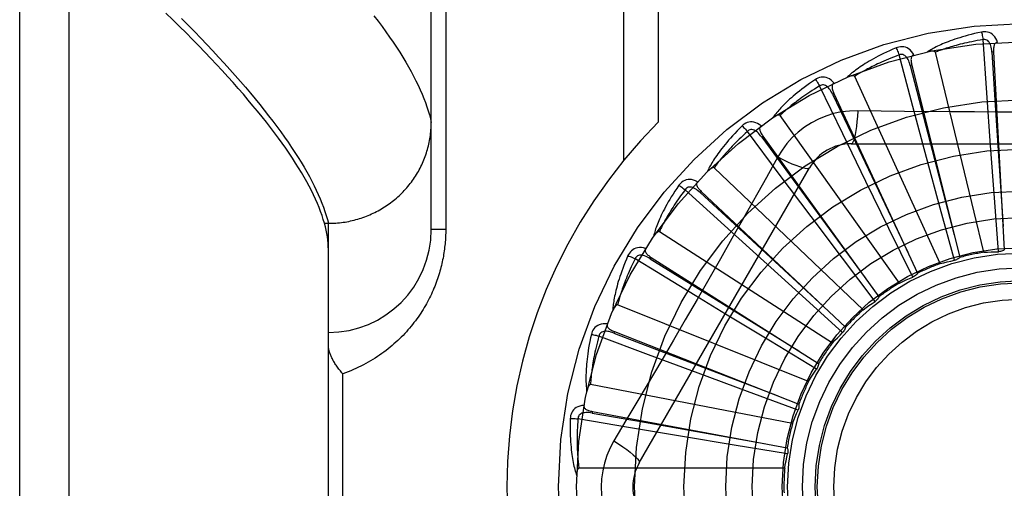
# Model space of a CAD drawing. Header units: inches. Extents: x 0 to 243, y 0 to 157.
# Tile 155 of 256: x 46.748 to 47.346, y 108.196 to 108.48. Entities that reach past the tile are written whole.
import ezdxf

# ---------------------------------------------------------------- set-up
doc = ezdxf.new("R2010")
doc.units = ezdxf.units.IN
doc.header["$LTSCALE"] = 13.357143
doc.header["$MEASUREMENT"] = 0
doc.linetypes.add('HIDDEN', pattern=[0.2, 0.1, -0.1])
doc.layers.add('LEFTHAND_DOOR_ASSEMBLY', color=7, linetype='CONTINUOUS')

msp = doc.modelspace()

# ---------------------------------------------------------------- linework, layer by layer
at = {"layer": 'LEFTHAND_DOOR_ASSEMBLY', "color": 8, "linetype": 'HIDDEN'}
for p, q in [((46.77773, 107.63988), (46.77773, 108.75302)), ((46.74773, 107.66927), (46.74773, 108.72363)), ((46.99773, 108.3527), (46.99773, 108.69306)), ((47.11444, 108.66645), (47.11444, 108.39443)), ((47.13565, 108.66645), (47.13565, 108.41782)), ((47.00651, 108.63395), (47.00651, 108.3527)), ((47.33518, 108.43577), (47.33292, 108.46799)), ((47.29027, 108.42746), (47.28195, 108.45867)), ((47.33343, 108.33889), (47.30397, 108.46033)), ((47.3393, 108.4605), (47.33834, 108.46045)), ((47.3393, 108.4605), (47.34584, 108.34033)), ((47.28964, 108.45253), (47.28871, 108.45229)), ((47.28964, 108.45253), (47.3188, 108.33576)), ((47.30689, 108.332), (47.25497, 108.44568)), ((47.24774, 108.41081), (47.23367, 108.43988)), ((47.24238, 108.4353), (47.24151, 108.43489)), ((47.24238, 108.4353), (47.29311, 108.32616)), ((47.33749, 108.40367), (47.33518, 108.43577)), ((47.29861, 108.39638), (47.29027, 108.42746)), ((47.28213, 108.32021), (47.20964, 108.42201)), ((47.20913, 108.3864), (47.18981, 108.41228)), ((47.19923, 108.40943), (47.19845, 108.40887)), ((47.19923, 108.40943), (47.2697, 108.31187)), ((47.26182, 108.38186), (47.24774, 108.41081)), ((47.25278, 108.40478), (47.45967, 108.40478)), ((47.33984, 108.37196), (47.33749, 108.40367)), ((47.20819, 108.39676), (47.20129, 108.38439)), ((47.30692, 108.36569), (47.29861, 108.39638)), ((47.12408, 108.21103), (47.22752, 108.3902)), ((47.26004, 108.30395), (47.1696, 108.39019)), ((47.22843, 108.36065), (47.20913, 108.3864)), ((47.27578, 108.3533), (47.26182, 108.38186)), ((47.17584, 108.35513), (47.15197, 108.37689)), ((47.16176, 108.37587), (47.1611, 108.37518)), ((47.16176, 108.37587), (47.24942, 108.29341)), ((47.34232, 108.33926), (47.33984, 108.37196)), ((47.24755, 108.33524), (47.22843, 108.36065)), ((47.31554, 108.33405), (47.30692, 108.36569)), ((46.93286, 108.35648), (46.93523, 108.35648)), ((46.93523, 108.35648), (46.93637, 108.35649)), ((46.93523, 108.03642), (46.93523, 108.35648)), ((47.19967, 108.33349), (47.17584, 108.35513)), ((47.00651, 108.3527), (46.99773, 108.3527)), ((47.24144, 108.28381), (47.1363, 108.35137)), ((47.29024, 108.32386), (47.27578, 108.3533)), ((47.13132, 108.33583), (47.13081, 108.33502)), ((47.13132, 108.33583), (47.233, 108.27145)), ((47.22325, 108.31217), (47.19967, 108.33349)), ((47.26732, 108.30907), (47.24755, 108.33524)), ((47.17656, 108.30139), (47.15798, 108.31269)), ((47.22698, 108.26051), (47.11096, 108.30695)), ((47.24761, 108.29021), (47.22325, 108.31217)), ((47.20375, 108.28491), (47.17656, 108.30139)), ((47.10901, 108.29075), (47.10866, 108.28985)), ((47.10901, 108.29075), (47.22104, 108.24677)), ((47.12979, 108.27672), (47.09954, 108.28805)), ((47.23183, 108.26796), (47.20375, 108.28491)), ((47.15995, 108.26549), (47.12979, 108.27672)), ((46.94401, 108.1277), (46.94401, 108.2652)), ((47.18977, 108.25445), (47.15995, 108.26549)), ((47.21719, 108.23489), (47.09448, 108.25854)), ((47.22054, 108.24313), (47.18977, 108.25445)), ((47.09563, 108.24226), (47.09545, 108.24131)), ((47.09563, 108.24226), (47.21396, 108.22028)), ((47.11869, 108.23242), (47.08685, 108.23782)), ((47.15043, 108.2271), (47.11869, 108.23242)), ((47.1818, 108.2219), (47.15043, 108.2271)), ((47.21416, 108.2166), (47.1818, 108.2219)), ((47.21243, 108.20788), (47.08746, 108.20788))]:
    msp.add_line(p, q, dxfattribs=at)
for points in [[(46.93286, 108.35648), (46.93217, 108.35881), (46.9314, 108.36118), (46.93054, 108.3636), (46.9296, 108.36606), (46.92857, 108.36857), (46.92745, 108.37112), (46.92624, 108.37371), (46.92495, 108.37635), (46.92357, 108.37902), (46.9221, 108.38175), (46.92054, 108.38451), (46.9189, 108.38732), (46.91717, 108.39017), (46.91535, 108.39307), (46.91344, 108.39601), (46.91144, 108.399), (46.90935, 108.40203), (46.90718, 108.40511), (46.90491, 108.40823), (46.90256, 108.41139), (46.90012, 108.4146), (46.89758, 108.41785), (46.89496, 108.42115), (46.89225, 108.42449), (46.88945, 108.42788), (46.88656, 108.43131), (46.88358, 108.43479), (46.88051, 108.43832), (46.87735, 108.44189), (46.87409, 108.4455), (46.87075, 108.44916), (46.86732, 108.45286), (46.86379, 108.45661), (46.86017, 108.46041), (46.85646, 108.46425), (46.85266, 108.46814), (46.84877, 108.47207), (46.84479, 108.47605), (46.84071, 108.48007), (46.83654, 108.48414)], [(46.84605, 108.4808), (46.85002, 108.4768), (46.8539, 108.47284), (46.85769, 108.46892), (46.8614, 108.46504), (46.86501, 108.4612), (46.86854, 108.45741), (46.87198, 108.45366), (46.87533, 108.44995), (46.87859, 108.44628), (46.88176, 108.44266), (46.88484, 108.43908), (46.88784, 108.43554), (46.89074, 108.43205), (46.89356, 108.4286), (46.89629, 108.42519), (46.89893, 108.42183), (46.90148, 108.41851), (46.90394, 108.41523), (46.90631, 108.412), (46.9086, 108.40881), (46.91079, 108.40566), (46.9129, 108.40256), (46.91492, 108.3995), (46.91685, 108.39648), (46.91869, 108.39351), (46.92045, 108.39058), (46.92211, 108.3877), (46.92369, 108.38486), (46.92518, 108.38206), (46.92658, 108.37931), (46.92789, 108.3766), (46.92912, 108.37393), (46.93025, 108.37131), (46.9313, 108.36873), (46.93226, 108.36619), (46.93313, 108.3637)], [(46.96291, 108.48247), (46.96541, 108.47918), (46.96783, 108.47592), (46.97015, 108.47271), (46.97239, 108.46954), (46.97453, 108.46642), (46.97659, 108.46334), (46.97855, 108.4603), (46.98042, 108.45731), (46.9822, 108.45436), (46.98389, 108.45146), (46.9855, 108.4486), (46.98701, 108.44578), (46.98843, 108.44301), (46.98976, 108.44028), (46.99101, 108.43759), (46.99216, 108.43495), (46.99322, 108.43235), (46.9942, 108.4298), (46.99508, 108.42729), (46.99588, 108.42482), (46.99658, 108.42239), (46.9972, 108.42001), (46.99773, 108.41767)], [(47.33198, 108.47257), (47.3298, 108.4721), (47.32772, 108.47162), (47.32574, 108.47114), (47.32385, 108.47065), (47.32206, 108.47016), (47.32035, 108.46967), (47.31873, 108.46918), (47.31718, 108.46869), (47.31571, 108.4682), (47.31431, 108.46771), (47.31297, 108.46722), (47.3117, 108.46674), (47.31049, 108.46627), (47.30933, 108.4658), (47.30823, 108.46534), (47.30719, 108.46488), (47.30619, 108.46443), (47.30525, 108.46398), (47.30435, 108.46354), (47.3035, 108.46311), (47.30269, 108.46268), (47.30192, 108.46226), (47.3012, 108.46184), (47.30051, 108.46144), (47.29985, 108.46104), (47.29923, 108.46064)], [(47.34172, 108.46633), (47.34123, 108.4676), (47.34066, 108.46872), (47.34, 108.46972), (47.33927, 108.47057), (47.33845, 108.47128), (47.33757, 108.47184), (47.33663, 108.47226), (47.33566, 108.47255), (47.33468, 108.4727), (47.33372, 108.47275), (47.33282, 108.4727), (47.33198, 108.47257)], [(47.33198, 108.47257), (47.33213, 108.47197), (47.33229, 108.47128), (47.33245, 108.47052), (47.33261, 108.46971), (47.33277, 108.46886), (47.33292, 108.46799)], [(47.33834, 108.46045), (47.33826, 108.46148), (47.33813, 108.46246), (47.33795, 108.46337), (47.33772, 108.46423), (47.33745, 108.46502), (47.33712, 108.46574), (47.33674, 108.46639), (47.3363, 108.46695), (47.33581, 108.4674), (47.33527, 108.46774), (47.33469, 108.46796), (47.33409, 108.46808), (47.3335, 108.46809), (47.33291, 108.46799)], [(47.28016, 108.46299), (47.27811, 108.46212), (47.27616, 108.46125), (47.2743, 108.46041), (47.27255, 108.45957), (47.27088, 108.45875), (47.26929, 108.45795), (47.26779, 108.45715), (47.26637, 108.45638), (47.26501, 108.45562), (47.26373, 108.45487), (47.26251, 108.45414), (47.26135, 108.45343), (47.26025, 108.45273), (47.25921, 108.45206), (47.25821, 108.45139), (47.25727, 108.45075), (47.25638, 108.45012), (47.25554, 108.4495), (47.25474, 108.4489), (47.25398, 108.44831), (47.25327, 108.44774), (47.2526, 108.44718), (47.25197, 108.44663), (47.25136, 108.4461), (47.2508, 108.44559), (47.25026, 108.44508)], [(47.29091, 108.45871), (47.29019, 108.45986), (47.28941, 108.46086), (47.28858, 108.46171), (47.2877, 108.46241), (47.28676, 108.46295), (47.28579, 108.46334), (47.28479, 108.46357), (47.28378, 108.46367), (47.28278, 108.46363), (47.28184, 108.4635), (47.28096, 108.46328), (47.28016, 108.46299)], [(47.28016, 108.46299), (47.28042, 108.46243), (47.28071, 108.46178), (47.28101, 108.46107), (47.28132, 108.46031), (47.28164, 108.4595), (47.28195, 108.45867)], [(47.33292, 108.46799), (47.33109, 108.46768), (47.32935, 108.46737), (47.32768, 108.46705), (47.32608, 108.46673), (47.32455, 108.46641), (47.32309, 108.46609), (47.32169, 108.46577), (47.32035, 108.46545), (47.31906, 108.46514), (47.31784, 108.46482), (47.31666, 108.46451), (47.31554, 108.4642), (47.31446, 108.46389), (47.31343, 108.46359), (47.31244, 108.4633), (47.3115, 108.463), (47.31059, 108.46272), (47.30972, 108.46243), (47.30889, 108.46216), (47.30809, 108.46188), (47.30733, 108.46161), (47.30659, 108.46135), (47.3059, 108.46109), (47.30523, 108.46083), (47.30458, 108.46058), (47.30397, 108.46033)], [(47.34172, 108.46633), (47.34127, 108.46626), (47.34086, 108.46611), (47.3405, 108.46589), (47.3402, 108.4656), (47.33995, 108.46525), (47.33975, 108.46486), (47.33959, 108.46442), (47.33947, 108.46394), (47.33938, 108.46343), (47.33932, 108.46288), (47.33928, 108.46232), (47.33927, 108.46173), (47.33928, 108.46113), (47.3393, 108.4605)], [(47.28195, 108.45867), (47.28022, 108.45802), (47.27856, 108.45738), (47.27698, 108.45676), (47.27547, 108.45614), (47.27403, 108.45554), (47.27265, 108.45495), (47.27134, 108.45437), (47.27009, 108.4538), (47.26889, 108.45325), (47.26774, 108.45271), (47.26665, 108.45218), (47.2656, 108.45166), (47.2646, 108.45116), (47.26365, 108.45067), (47.26273, 108.45019), (47.26186, 108.44972), (47.26102, 108.44927), (47.26022, 108.44883), (47.25946, 108.44839), (47.25873, 108.44798), (47.25803, 108.44757), (47.25736, 108.44717), (47.25672, 108.44678), (47.25611, 108.4464), (47.25553, 108.44603), (47.25497, 108.44568)], [(47.2887, 108.45229), (47.28842, 108.45329), (47.28811, 108.45422), (47.28776, 108.45509), (47.28738, 108.45589), (47.28696, 108.45661), (47.2865, 108.45726), (47.286, 108.45782), (47.28547, 108.45829), (47.2849, 108.45864), (47.28431, 108.45887), (47.2837, 108.45898), (47.28308, 108.45898), (47.2825, 108.45887), (47.28195, 108.45867)], [(47.29091, 108.45871), (47.29048, 108.45855), (47.2901, 108.45833), (47.2898, 108.45804), (47.28955, 108.4577), (47.28937, 108.45732), (47.28925, 108.45689), (47.28917, 108.45643), (47.28915, 108.45593), (47.28916, 108.45541), (47.2892, 108.45487), (47.28927, 108.45431), (47.28937, 108.45373), (47.28949, 108.45314), (47.28964, 108.45253)], [(47.30397, 108.46033), (47.3039, 108.46049), (47.30379, 108.46062), (47.30365, 108.46073), (47.30348, 108.46081), (47.30329, 108.46088), (47.30309, 108.46093), (47.30288, 108.46096), (47.30266, 108.46099), (47.30242, 108.461), (47.30218, 108.46101), (47.30193, 108.461), (47.30167, 108.46099), (47.3014, 108.46098), (47.30112, 108.46095), (47.30084, 108.46092), (47.30054, 108.46088), (47.30023, 108.46084), (47.29992, 108.46078), (47.29958, 108.46072), (47.29924, 108.46065)], [(47.33834, 108.46045), (47.34037, 108.42824), (47.34509, 108.35451)], [(47.28871, 108.45229), (47.29679, 108.42105), (47.31538, 108.34954)], [(47.24246, 108.44161), (47.24153, 108.4426), (47.24058, 108.44344), (47.2396, 108.44411), (47.2386, 108.44463), (47.23758, 108.44499), (47.23656, 108.44518), (47.23552, 108.44522), (47.23451, 108.44513), (47.23355, 108.44491), (47.23264, 108.44459), (47.23183, 108.44422), (47.23109, 108.44377)], [(47.25497, 108.44568), (47.25487, 108.44582), (47.25474, 108.44593), (47.25459, 108.446), (47.2544, 108.44605), (47.25421, 108.44608), (47.254, 108.44609), (47.25378, 108.44609), (47.25356, 108.44607), (47.25333, 108.44604), (47.25309, 108.446), (47.25284, 108.44595), (47.25259, 108.44589), (47.25233, 108.44582), (47.25206, 108.44574), (47.25179, 108.44566), (47.2515, 108.44556), (47.25121, 108.44546), (47.25091, 108.44535), (47.25059, 108.44522), (47.25027, 108.44509)], [(47.23109, 108.44377), (47.22924, 108.44253), (47.22749, 108.44131), (47.22583, 108.44013), (47.22426, 108.43898), (47.22278, 108.43786), (47.22138, 108.43677), (47.22005, 108.43571), (47.2188, 108.43467), (47.21761, 108.43367), (47.21649, 108.4327), (47.21543, 108.43175), (47.21443, 108.43083), (47.21348, 108.42994), (47.21258, 108.42907), (47.21174, 108.42824), (47.21093, 108.42743), (47.21018, 108.42664), (47.20947, 108.42587), (47.2088, 108.42513), (47.20817, 108.42441), (47.20758, 108.42371), (47.20702, 108.42303), (47.2065, 108.42238), (47.20601, 108.42175), (47.20555, 108.42113), (47.20512, 108.42053)], [(47.23367, 108.43988), (47.23209, 108.43891), (47.23058, 108.43797), (47.22915, 108.43705), (47.22778, 108.43616), (47.22648, 108.4353), (47.22524, 108.43446), (47.22406, 108.43364), (47.22294, 108.43285), (47.22187, 108.43208), (47.22084, 108.43133), (47.21987, 108.4306), (47.21894, 108.4299), (47.21805, 108.42921), (47.21721, 108.42855), (47.2164, 108.42791), (47.21563, 108.42729), (47.2149, 108.42668), (47.21419, 108.4261), (47.21352, 108.42553), (47.21289, 108.42498), (47.21228, 108.42444), (47.2117, 108.42393), (47.21114, 108.42342), (47.21062, 108.42294), (47.21011, 108.42247), (47.20964, 108.42201)], [(47.23109, 108.44377), (47.23146, 108.44327), (47.23186, 108.44269), (47.23229, 108.44205), (47.23274, 108.44136), (47.2332, 108.44063), (47.23367, 108.43988)], [(47.24151, 108.43489), (47.24104, 108.43582), (47.24056, 108.43667), (47.24005, 108.43746), (47.23953, 108.43817), (47.23898, 108.4388), (47.2384, 108.43935), (47.23781, 108.43981), (47.23719, 108.44017), (47.23657, 108.4404), (47.23595, 108.44052), (47.23532, 108.44051), (47.23472, 108.44039), (47.23417, 108.44018), (47.23366, 108.43987)], [(47.24246, 108.44161), (47.24206, 108.44137), (47.24174, 108.44109), (47.24149, 108.44074), (47.24132, 108.44036), (47.24121, 108.43995), (47.24117, 108.43951), (47.24118, 108.43904), (47.24125, 108.43855), (47.24136, 108.43804), (47.24151, 108.43752), (47.24168, 108.43698), (47.24189, 108.43643), (47.24212, 108.43587), (47.24238, 108.4353)], [(47.24151, 108.43489), (47.25536, 108.40575), (47.28714, 108.33905)], [(47.20964, 108.42201), (47.20951, 108.42213), (47.20936, 108.42221), (47.20919, 108.42226), (47.20901, 108.42227), (47.20881, 108.42226), (47.2086, 108.42223), (47.20839, 108.42219), (47.20818, 108.42213), (47.20795, 108.42205), (47.20773, 108.42197), (47.20749, 108.42187), (47.20725, 108.42177), (47.20701, 108.42165), (47.20676, 108.42152), (47.20651, 108.42139), (47.20625, 108.42124), (47.20598, 108.42108), (47.20571, 108.42092), (47.20545, 108.42075), (47.2052, 108.42059)], [(47.25677, 108.4248), (47.25183, 108.42465), (47.24697, 108.42407), (47.24218, 108.42305), (47.23751, 108.42162), (47.23298, 108.41976), (47.22863, 108.41751), (47.2245, 108.41487), (47.22062, 108.41187), (47.21703, 108.40855), (47.21375, 108.40491), (47.2108, 108.40097), (47.20819, 108.39676)], [(47.25677, 108.4248), (47.25657, 108.42142), (47.25632, 108.41823), (47.25602, 108.41535), (47.25566, 108.41275), (47.25527, 108.41044), (47.25483, 108.40848), (47.25435, 108.4069), (47.25385, 108.40573), (47.25332, 108.40502), (47.25278, 108.40478)], [(47.31357, 108.42415), (47.28515, 108.42443), (47.27099, 108.42459), (47.25677, 108.4248)], [(47.44152, 108.42459), (47.41318, 108.42429), (47.39897, 108.42416), (47.38474, 108.42407), (47.37051, 108.424), (47.35628, 108.42398), (47.34204, 108.42399), (47.3278, 108.42406), (47.31357, 108.42415)], [(46.93637, 108.35649), (46.9375, 108.35652), (46.93862, 108.35657), (46.93975, 108.35664), (46.94087, 108.35673), (46.942, 108.35684), (46.94312, 108.35697), (46.94423, 108.35711), (46.94535, 108.35728), (46.94646, 108.35747), (46.94757, 108.35768), (46.94867, 108.35791), (46.94977, 108.35816), (46.95087, 108.35842), (46.95196, 108.35871), (46.95304, 108.35901), (46.95412, 108.35934), (46.95519, 108.35968), (46.95626, 108.36005), (46.95732, 108.36043), (46.95837, 108.36083), (46.95941, 108.36124), (46.96045, 108.36168), (46.96148, 108.36214), (46.9625, 108.36261), (46.96351, 108.3631), (46.96451, 108.36361), (46.9655, 108.36414), (46.96648, 108.36468), (46.96746, 108.36524), (46.96842, 108.36582), (46.96937, 108.36641), (46.97031, 108.36703), (46.97123, 108.36765), (46.97215, 108.3683), (46.97306, 108.36896), (46.97395, 108.36964), (46.97483, 108.37033), (46.97569, 108.37104), (46.97655, 108.37176), (46.97739, 108.3725), (46.97821, 108.37325), (46.97902, 108.37402), (46.97982, 108.3748), (46.9806, 108.37559), (46.98137, 108.3764), (46.98213, 108.37722), (46.98286, 108.37806), (46.98359, 108.37891), (46.98429, 108.37977), (46.98498, 108.38064), (46.98566, 108.38153), (46.98632, 108.38243), (46.98696, 108.38333), (46.98758, 108.38425), (46.98819, 108.38519), (46.98878, 108.38613), (46.98935, 108.38708), (46.98991, 108.38804), (46.99045, 108.38901), (46.99097, 108.38999), (46.99147, 108.39098), (46.99195, 108.39198), (46.99242, 108.39299), (46.99286, 108.394), (46.99329, 108.39503), (46.9937, 108.39605), (46.99409, 108.39709), (46.99445, 108.39814), (46.99481, 108.39919), (46.99514, 108.40024), (46.99545, 108.4013), (46.99574, 108.40237), (46.99601, 108.40344), (46.99626, 108.40452), (46.9965, 108.4056), (46.99671, 108.40669), (46.9969, 108.40777), (46.99708, 108.40887), (46.99723, 108.40996), (46.99736, 108.41106), (46.99747, 108.41216), (46.99756, 108.41326), (46.99763, 108.41436), (46.99769, 108.41546), (46.99772, 108.41657), (46.99773, 108.41767)], [(47.18655, 108.41562), (47.18496, 108.41405), (47.18347, 108.41253), (47.18207, 108.41105), (47.18075, 108.40962), (47.1795, 108.40824), (47.17833, 108.4069), (47.17723, 108.40561), (47.1762, 108.40436), (47.17522, 108.40315), (47.17431, 108.40198), (47.17345, 108.40085), (47.17264, 108.39976), (47.17187, 108.3987), (47.17116, 108.39769), (47.17048, 108.3967), (47.16985, 108.39575), (47.16925, 108.39484), (47.1687, 108.39395), (47.16818, 108.3931), (47.1677, 108.39227), (47.16725, 108.39147), (47.16684, 108.3907), (47.16645, 108.38996), (47.16609, 108.38925), (47.16575, 108.38856), (47.16545, 108.38789)], [(47.19812, 108.41565), (47.19702, 108.41645), (47.19593, 108.41709), (47.19484, 108.41757), (47.19376, 108.41789), (47.19269, 108.41804), (47.19165, 108.41804), (47.19062, 108.41788), (47.18965, 108.4176), (47.18874, 108.4172), (47.18791, 108.41672), (47.18718, 108.4162), (47.18655, 108.41562)], [(47.18655, 108.41562), (47.187, 108.4152), (47.18751, 108.41471), (47.18805, 108.41416), (47.18862, 108.41357), (47.18922, 108.41293), (47.18981, 108.41228)], [(47.19812, 108.41565), (47.19777, 108.41534), (47.19751, 108.415), (47.19733, 108.41462), (47.19723, 108.41421), (47.19721, 108.41378), (47.19725, 108.41334), (47.19735, 108.41289), (47.19751, 108.41242), (47.19771, 108.41194), (47.19796, 108.41145), (47.19823, 108.41095), (47.19854, 108.41045), (47.19887, 108.40995), (47.19923, 108.40943)], [(47.18981, 108.41228), (47.18845, 108.41104), (47.18714, 108.40983), (47.18591, 108.40866), (47.18474, 108.40752), (47.18362, 108.40643), (47.18257, 108.40537), (47.18156, 108.40434), (47.18061, 108.40335), (47.1797, 108.40239), (47.17884, 108.40146), (47.17802, 108.40057), (47.17724, 108.3997), (47.1765, 108.39886), (47.1758, 108.39805), (47.17512, 108.39726), (47.17449, 108.39651), (47.17388, 108.39577), (47.1733, 108.39507), (47.17275, 108.39438), (47.17223, 108.39372), (47.17173, 108.39308), (47.17126, 108.39246), (47.17081, 108.39187), (47.17039, 108.39129), (47.16998, 108.39073), (47.1696, 108.39019)], [(47.19845, 108.40887), (47.19782, 108.40969), (47.19719, 108.41044), (47.19654, 108.41112), (47.19589, 108.41172), (47.19523, 108.41223), (47.19456, 108.41266), (47.19389, 108.413), (47.19322, 108.41323), (47.19257, 108.41335), (47.19193, 108.41335), (47.19132, 108.41322), (47.19075, 108.41299), (47.19025, 108.41268), (47.18981, 108.41228)], [(47.19845, 108.40887), (47.21757, 108.38288), (47.2614, 108.32339)], [(47.20819, 108.39676), (47.21122, 108.39524), (47.21411, 108.39387), (47.21676, 108.39269), (47.21918, 108.39169), (47.22138, 108.39088), (47.2233, 108.39028), (47.22491, 108.3899), (47.22617, 108.38976), (47.22705, 108.38986), (47.22752, 108.3902)], [(47.1696, 108.39019), (47.16945, 108.39029), (47.16929, 108.39034), (47.16912, 108.39035), (47.16893, 108.39033), (47.16874, 108.39028), (47.16854, 108.39021), (47.16834, 108.39013), (47.16814, 108.39003), (47.16794, 108.38992), (47.16773, 108.38979), (47.16752, 108.38965), (47.1673, 108.3895), (47.16709, 108.38934), (47.16687, 108.38917), (47.16665, 108.38899), (47.16642, 108.3888), (47.16619, 108.38859), (47.16595, 108.38838), (47.1657, 108.38814), (47.16545, 108.3879)], [(47.20129, 108.38439), (47.18739, 108.3597), (47.1804, 108.34732), (47.17336, 108.33495), (47.16631, 108.3226), (47.1592, 108.31026), (47.15207, 108.29793), (47.1449, 108.28564), (47.1377, 108.27336)], [(47.14813, 108.37955), (47.14688, 108.37771), (47.1457, 108.37593), (47.1446, 108.37421), (47.14357, 108.37256), (47.14261, 108.37097), (47.14172, 108.36944), (47.14088, 108.36796), (47.1401, 108.36653), (47.13938, 108.36516), (47.1387, 108.36384), (47.13807, 108.36257), (47.13748, 108.36134), (47.13693, 108.36016), (47.13642, 108.35903), (47.13594, 108.35793), (47.1355, 108.35688), (47.13509, 108.35587), (47.13471, 108.35489), (47.13437, 108.35395), (47.13405, 108.35305), (47.13376, 108.35218), (47.1335, 108.35135), (47.13326, 108.35055), (47.13304, 108.34978), (47.13284, 108.34904), (47.13266, 108.34832)], [(47.15949, 108.38176), (47.15826, 108.38234), (47.15707, 108.38276), (47.15591, 108.38303), (47.15479, 108.38314), (47.15371, 108.38309), (47.15268, 108.38289), (47.15171, 108.38254), (47.15081, 108.38208), (47.14999, 108.38151), (47.14927, 108.38089), (47.14865, 108.38023), (47.14813, 108.37955)], [(47.14813, 108.37955), (47.14866, 108.37922), (47.14925, 108.37883), (47.14989, 108.3784), (47.15056, 108.37792), (47.15126, 108.37741), (47.15197, 108.37689)], [(47.1611, 108.37517), (47.16033, 108.37586), (47.15956, 108.37648), (47.1588, 108.37702), (47.15805, 108.37748), (47.1573, 108.37786), (47.15656, 108.37816), (47.15584, 108.37836), (47.15514, 108.37847), (47.15448, 108.37846), (47.15385, 108.37833), (47.15327, 108.37809), (47.15276, 108.37776), (47.15233, 108.37736), (47.15197, 108.37688)], [(47.15949, 108.38176), (47.15921, 108.3814), (47.15902, 108.38101), (47.15891, 108.3806), (47.15889, 108.38018), (47.15895, 108.37976), (47.15908, 108.37934), (47.15926, 108.37891), (47.15951, 108.37848), (47.1598, 108.37804), (47.16013, 108.37761), (47.16049, 108.37718), (47.16089, 108.37674), (47.16131, 108.37631), (47.16176, 108.37587)], [(47.15197, 108.37689), (47.15087, 108.3754), (47.14982, 108.37397), (47.14883, 108.37259), (47.14789, 108.37126), (47.14701, 108.36997), (47.14617, 108.36873), (47.14538, 108.36753), (47.14463, 108.36638), (47.14392, 108.36526), (47.14325, 108.36419), (47.14261, 108.36315), (47.14201, 108.36215), (47.14144, 108.36119), (47.1409, 108.36026), (47.14039, 108.35936), (47.13991, 108.3585), (47.13945, 108.35766), (47.13902, 108.35686), (47.13861, 108.35608), (47.13822, 108.35533), (47.13785, 108.35461), (47.13751, 108.35392), (47.13718, 108.35324), (47.13687, 108.3526), (47.13658, 108.35197), (47.1363, 108.35137)], [(47.1611, 108.37518), (47.1848, 108.35327), (47.23909, 108.30316)], [(46.93313, 108.3637), (46.93392, 108.36125), (46.93462, 108.35884), (46.93523, 108.35648)], [(46.93523, 108.3405), (46.93519, 108.34237), (46.93508, 108.34428), (46.93489, 108.34622), (46.93463, 108.3482), (46.9343, 108.35021), (46.93389, 108.35227), (46.93341, 108.35435), (46.93286, 108.35648)], [(47.00651, 108.3527), (47.00651, 108.35162), (47.00649, 108.35055), (47.00646, 108.34948), (47.00641, 108.34841), (47.00636, 108.34734), (47.00629, 108.34626), (47.00621, 108.34519), (47.00611, 108.34411), (47.006, 108.34302), (47.00588, 108.34194), (47.00575, 108.34085), (47.0056, 108.33976), (47.00544, 108.33866), (47.00527, 108.33756), (47.00508, 108.33646), (47.00487, 108.33536), (47.00465, 108.33425), (47.00442, 108.33313), (47.00417, 108.33202), (47.00391, 108.33089), (47.00362, 108.32976), (47.00333, 108.32863), (47.00301, 108.32749), (47.00268, 108.32634), (47.00233, 108.32519), (47.00196, 108.32404), (47.00157, 108.32288), (47.00117, 108.32172), (47.00075, 108.32055), (47.0003, 108.31938), (46.99984, 108.31821), (46.99936, 108.31704), (46.99886, 108.31587), (46.99835, 108.3147), (46.99781, 108.31353), (46.99725, 108.31236), (46.99667, 108.31119), (46.99608, 108.31002), (46.99546, 108.30885), (46.99482, 108.30769), (46.99416, 108.30653), (46.99348, 108.30536), (46.99278, 108.30421), (46.99206, 108.30305), (46.99131, 108.3019), (46.99055, 108.30075), (46.98976, 108.29961), (46.98895, 108.29847), (46.98811, 108.29733), (46.98725, 108.2962), (46.98637, 108.29508), (46.98547, 108.29396), (46.98454, 108.29285), (46.98359, 108.29174), (46.98261, 108.29065), (46.98161, 108.28956), (46.98059, 108.28848), (46.97954, 108.28741), (46.97847, 108.28635), (46.97737, 108.2853), (46.97625, 108.28426), (46.9751, 108.28324), (46.97393, 108.28223), (46.97273, 108.28123), (46.97151, 108.28024), (46.97027, 108.27927), (46.969, 108.27832), (46.96771, 108.27738), (46.96639, 108.27646), (46.96505, 108.27555), (46.96369, 108.27467), (46.9623, 108.2738), (46.96089, 108.27296), (46.95946, 108.27213), (46.958, 108.27133), (46.95653, 108.27055), (46.95503, 108.26979), (46.95352, 108.26906), (46.95198, 108.26835), (46.95042, 108.26767), (46.94885, 108.26701), (46.94725, 108.26638), (46.94564, 108.26578), (46.94401, 108.2652)], [(47.1363, 108.35137), (47.13614, 108.35144), (47.13598, 108.35146), (47.1358, 108.35144), (47.13562, 108.35138), (47.13544, 108.3513), (47.13526, 108.35119), (47.13508, 108.35107), (47.13491, 108.35094), (47.13473, 108.35079), (47.13455, 108.35062), (47.13437, 108.35045), (47.13418, 108.35026), (47.134, 108.35006), (47.13382, 108.34985), (47.13363, 108.34963), (47.13345, 108.3494), (47.13325, 108.34915), (47.13306, 108.3489), (47.13289, 108.34865), (47.13272, 108.34841)], [(47.11724, 108.33686), (47.11636, 108.33481), (47.11554, 108.33284), (47.11479, 108.33095), (47.11409, 108.32913), (47.11345, 108.32739), (47.11286, 108.32571), (47.11232, 108.3241), (47.11182, 108.32256), (47.11137, 108.32107), (47.11095, 108.31965), (47.11057, 108.31828), (47.11023, 108.31696), (47.10991, 108.3157), (47.10962, 108.31449), (47.10936, 108.31332), (47.10912, 108.31221), (47.10891, 108.31114), (47.10873, 108.31011), (47.10857, 108.30912), (47.10843, 108.30817), (47.10831, 108.30727), (47.10821, 108.3064), (47.10812, 108.30557), (47.10805, 108.30477), (47.108, 108.304), (47.10796, 108.30327)], [(47.12797, 108.34118), (47.12666, 108.34152), (47.12541, 108.34171), (47.12422, 108.34175), (47.1231, 108.34164), (47.12205, 108.34139), (47.12108, 108.341), (47.12019, 108.34048), (47.11939, 108.33985), (47.1187, 108.33914), (47.1181, 108.33839), (47.11762, 108.33763), (47.11724, 108.33686)], [(47.11724, 108.33686), (47.11782, 108.33664), (47.11847, 108.33637), (47.11918, 108.33606), (47.11993, 108.33572), (47.12072, 108.33536), (47.12152, 108.33497)], [(47.13081, 108.33502), (47.12991, 108.33555), (47.12904, 108.336), (47.1282, 108.33639), (47.12737, 108.3367), (47.12656, 108.33694), (47.12578, 108.33709), (47.12503, 108.33715), (47.12433, 108.33712), (47.12368, 108.33699), (47.12309, 108.33675), (47.12257, 108.3364), (47.12212, 108.33598), (47.12177, 108.3355), (47.12151, 108.33497)], [(47.12798, 108.34118), (47.12777, 108.34077), (47.12765, 108.34036), (47.12763, 108.33993), (47.12769, 108.33952), (47.12782, 108.33911), (47.12803, 108.33872), (47.12829, 108.33833), (47.12861, 108.33796), (47.12898, 108.33759), (47.12939, 108.33722), (47.12983, 108.33687), (47.1303, 108.33652), (47.1308, 108.33617), (47.13132, 108.33583)], [(47.33343, 108.33889), (47.33566, 108.33903), (47.33788, 108.33914), (47.3401, 108.33922), (47.34232, 108.33926)], [(47.34584, 108.34033), (47.3453, 108.34001), (47.34474, 108.33975), (47.34415, 108.33954), (47.34354, 108.33939), (47.34293, 108.3393), (47.34232, 108.33926)], [(47.12152, 108.33497), (47.12071, 108.33331), (47.11995, 108.3317), (47.11924, 108.33016), (47.11857, 108.32867), (47.11795, 108.32724), (47.11736, 108.32586), (47.11681, 108.32454), (47.11629, 108.32326), (47.11581, 108.32203), (47.11535, 108.32085), (47.11492, 108.31971), (47.11452, 108.31862), (47.11415, 108.31756), (47.11379, 108.31655), (47.11346, 108.31557), (47.11315, 108.31463), (47.11286, 108.31372), (47.11259, 108.31285), (47.11233, 108.31201), (47.11209, 108.3112), (47.11187, 108.31043), (47.11166, 108.30968), (47.11146, 108.30896), (47.11128, 108.30826), (47.11112, 108.30759), (47.11096, 108.30695)], [(47.15798, 108.31269), (47.13094, 108.32921), (47.12152, 108.33497)], [(47.13081, 108.33502), (47.15822, 108.31799), (47.22101, 108.27906)], [(47.30689, 108.332), (47.30904, 108.33256), (47.3112, 108.33309), (47.31337, 108.33359), (47.31554, 108.33405)], [(47.3188, 108.33576), (47.31833, 108.33535), (47.31783, 108.33499), (47.31729, 108.33467), (47.31672, 108.33441), (47.31614, 108.3342), (47.31554, 108.33405)], [(47.29311, 108.32616), (47.29273, 108.32567), (47.29231, 108.32522), (47.29183, 108.32481), (47.29133, 108.32444), (47.2908, 108.32412), (47.29024, 108.32386)], [(47.28213, 108.32021), (47.28414, 108.32117), (47.28616, 108.3221), (47.28819, 108.323), (47.29024, 108.32386)], [(47.11096, 108.30695), (47.11079, 108.30698), (47.11062, 108.30698), (47.11045, 108.30692), (47.11029, 108.30683), (47.11013, 108.30672), (47.10997, 108.30658), (47.10982, 108.30643), (47.10967, 108.30626), (47.10952, 108.30608), (47.10937, 108.30588), (47.10923, 108.30568), (47.10909, 108.30546), (47.10895, 108.30523), (47.10881, 108.30499), (47.10867, 108.30474), (47.10853, 108.30448), (47.10839, 108.3042), (47.10824, 108.30391), (47.1081, 108.3036), (47.10796, 108.30328)], [(47.26004, 108.30395), (47.26183, 108.30528), (47.26364, 108.30657), (47.26547, 108.30784), (47.26732, 108.30907)], [(47.2697, 108.31187), (47.26942, 108.31132), (47.26909, 108.3108), (47.26871, 108.3103), (47.26828, 108.30984), (47.26782, 108.30943), (47.26732, 108.30907)], [(47.10471, 108.29537), (47.10335, 108.29545), (47.10209, 108.2954), (47.10091, 108.29521), (47.09983, 108.2949), (47.09885, 108.29445), (47.09797, 108.29388), (47.0972, 108.2932), (47.09653, 108.29244), (47.09598, 108.29161), (47.09554, 108.29076), (47.09521, 108.28992), (47.09499, 108.28909)], [(47.10471, 108.29537), (47.10458, 108.29493), (47.10455, 108.2945), (47.10461, 108.29408), (47.10474, 108.29368), (47.10495, 108.29331), (47.10523, 108.29296), (47.10556, 108.29263), (47.10594, 108.29232), (47.10638, 108.29203), (47.10684, 108.29175), (47.10734, 108.29148), (47.10787, 108.29123), (47.10843, 108.29098), (47.10901, 108.29075)], [(47.09499, 108.28909), (47.09451, 108.28692), (47.09408, 108.28483), (47.09369, 108.28283), (47.09335, 108.28091), (47.09305, 108.27908), (47.09279, 108.27732), (47.09257, 108.27564), (47.09237, 108.27402), (47.09221, 108.27248), (47.09207, 108.271), (47.09195, 108.26959), (47.09186, 108.26823), (47.09179, 108.26693), (47.09174, 108.26568), (47.0917, 108.26449), (47.09168, 108.26335), (47.09168, 108.26226), (47.09169, 108.26121), (47.09172, 108.26021), (47.09176, 108.25926), (47.09182, 108.25835), (47.09188, 108.25748), (47.09195, 108.25664), (47.09204, 108.25585), (47.09213, 108.25508), (47.09223, 108.25436)], [(47.09499, 108.28909), (47.0956, 108.28898), (47.09629, 108.28884), (47.09704, 108.28868), (47.09785, 108.28849), (47.09869, 108.28828), (47.09954, 108.28805)], [(47.10866, 108.28985), (47.10768, 108.2902), (47.10674, 108.29049), (47.10583, 108.29071), (47.10496, 108.29086), (47.10413, 108.29094), (47.10333, 108.29094), (47.10258, 108.29086), (47.10189, 108.29069), (47.10128, 108.29044), (47.10075, 108.29009), (47.1003, 108.28965), (47.09995, 108.28915), (47.0997, 108.28862), (47.09954, 108.28805)], [(47.10866, 108.28985), (47.13879, 108.27832), (47.20782, 108.25198)], [(47.24144, 108.28381), (47.24294, 108.28545), (47.24448, 108.28706), (47.24603, 108.28865), (47.24761, 108.29021)], [(47.24942, 108.29341), (47.24925, 108.29281), (47.24902, 108.29223), (47.24874, 108.29168), (47.24841, 108.29116), (47.24804, 108.29067), (47.24761, 108.29021)], [(46.94401, 108.2652), (46.94351, 108.26576), (46.94303, 108.26632), (46.94255, 108.26689), (46.94209, 108.26746), (46.94164, 108.26802), (46.94121, 108.26859), (46.94079, 108.26916), (46.94038, 108.26973), (46.93999, 108.2703), (46.93961, 108.27086), (46.93924, 108.27143), (46.93889, 108.27199), (46.93856, 108.27254), (46.93824, 108.2731), (46.93794, 108.27365), (46.93766, 108.2742), (46.93739, 108.27474), (46.93713, 108.27527), (46.93689, 108.2758), (46.93667, 108.27633), (46.93647, 108.27684), (46.93628, 108.27735), (46.93611, 108.27786), (46.93595, 108.27835), (46.93581, 108.27884), (46.93568, 108.27932), (46.93557, 108.27978), (46.93548, 108.28024), (46.9354, 108.28069), (46.93534, 108.28114), (46.93529, 108.28157), (46.93525, 108.28199), (46.93523, 108.2824), (46.93523, 108.2828)], [(47.09954, 108.28805), (47.09907, 108.28626), (47.09863, 108.28454), (47.09822, 108.28289), (47.09785, 108.2813), (47.0975, 108.27978), (47.09718, 108.27832), (47.09689, 108.27691), (47.09663, 108.27556), (47.09638, 108.27426), (47.09616, 108.27302), (47.09596, 108.27182), (47.09577, 108.27067), (47.0956, 108.26956), (47.09545, 108.2685), (47.09531, 108.26747), (47.09518, 108.26649), (47.09506, 108.26555), (47.09496, 108.26464), (47.09487, 108.26377), (47.09478, 108.26293), (47.09471, 108.26212), (47.09465, 108.26135), (47.09459, 108.2606), (47.09455, 108.25989), (47.09451, 108.2592), (47.09448, 108.25854)], [(47.1377, 108.27336), (47.12325, 108.24888), (47.11603, 108.2367), (47.10874, 108.22449)], [(47.233, 108.27145), (47.23295, 108.27083), (47.23283, 108.27022), (47.23266, 108.26962), (47.23243, 108.26903), (47.23216, 108.26848), (47.23183, 108.26796)], [(47.22698, 108.26051), (47.22815, 108.2624), (47.22935, 108.26427), (47.23057, 108.26613), (47.23183, 108.26796)], [(47.09448, 108.25854), (47.09431, 108.25854), (47.09414, 108.2585), (47.09399, 108.25841), (47.09384, 108.25829), (47.09371, 108.25815), (47.09358, 108.25798), (47.09346, 108.25781), (47.09334, 108.25761), (47.09323, 108.25741), (47.09313, 108.25719), (47.09302, 108.25696), (47.09292, 108.25672), (47.09283, 108.25646), (47.09274, 108.2562), (47.09265, 108.25593), (47.09256, 108.25565), (47.09247, 108.25535), (47.09239, 108.25504), (47.09231, 108.25471), (47.09223, 108.25436)], [(47.22104, 108.24677), (47.2211, 108.24615), (47.2211, 108.24553), (47.22105, 108.24491), (47.22093, 108.24429), (47.22077, 108.2437), (47.22054, 108.24313)], [(47.09053, 108.24598), (47.08919, 108.24581), (47.08796, 108.24552), (47.08684, 108.24511), (47.08583, 108.24459), (47.08495, 108.24397), (47.0842, 108.24325), (47.08357, 108.24243), (47.08306, 108.24155), (47.08268, 108.24064), (47.08241, 108.23972), (47.08224, 108.23884), (47.08218, 108.23798)], [(47.09545, 108.24131), (47.09443, 108.24147), (47.09345, 108.24157), (47.09252, 108.24162), (47.09163, 108.2416), (47.0908, 108.24152), (47.09002, 108.24137), (47.0893, 108.24115), (47.08865, 108.24086), (47.0881, 108.24049), (47.08764, 108.24005), (47.08729, 108.23953), (47.08704, 108.23898), (47.08689, 108.2384), (47.08684, 108.23781)], [(47.09053, 108.24598), (47.09049, 108.24552), (47.09054, 108.24509), (47.09068, 108.24469), (47.09089, 108.24433), (47.09116, 108.24401), (47.0915, 108.24372), (47.09189, 108.24346), (47.09232, 108.24322), (47.0928, 108.24302), (47.09332, 108.24283), (47.09386, 108.24267), (47.09443, 108.24252), (47.09502, 108.24238), (47.09563, 108.24226)], [(47.09545, 108.24131), (47.12723, 108.23569), (47.2, 108.22289)], [(47.21719, 108.23489), (47.21798, 108.23697), (47.21881, 108.23904), (47.21966, 108.24109), (47.22054, 108.24313)], [(47.08218, 108.23798), (47.08212, 108.23568), (47.0821, 108.23348), (47.0821, 108.23137), (47.08214, 108.22936), (47.0822, 108.22744), (47.08229, 108.2256), (47.08239, 108.22385), (47.08251, 108.22218), (47.08265, 108.22058), (47.08281, 108.21906), (47.08298, 108.21761), (47.08315, 108.21622), (47.08334, 108.2149), (47.08354, 108.21363), (47.08375, 108.21242), (47.08397, 108.21126), (47.08419, 108.21014), (47.08443, 108.20907), (47.08467, 108.20804), (47.08492, 108.20705), (47.08518, 108.20609), (47.08546, 108.20515), (47.08574, 108.20425), (47.08604, 108.20336)], [(47.08218, 108.23798), (47.08279, 108.23799), (47.0835, 108.23798), (47.08427, 108.23796), (47.0851, 108.23792), (47.08596, 108.23788), (47.08685, 108.23782)], [(47.08685, 108.23782), (47.08672, 108.23597), (47.08661, 108.2342), (47.08652, 108.2325), (47.08646, 108.23087), (47.08641, 108.22931), (47.08637, 108.22781), (47.08635, 108.22638), (47.08635, 108.225), (47.08635, 108.22368), (47.08637, 108.22241), (47.0864, 108.2212), (47.08643, 108.22003), (47.08647, 108.21891), (47.08652, 108.21784), (47.08658, 108.21681), (47.08664, 108.21582), (47.08671, 108.21487), (47.08677, 108.21396), (47.08685, 108.21309), (47.08693, 108.21225), (47.08701, 108.21144), (47.08709, 108.21067), (47.08718, 108.20993), (47.08727, 108.20922), (47.08736, 108.20853), (47.08746, 108.20788)], [(47.10874, 108.22449), (47.10639, 108.22013), (47.10446, 108.21561), (47.10295, 108.21094), (47.10186, 108.20616), (47.1012, 108.20132), (47.10098, 108.19645)], [(47.10874, 108.22449), (47.11157, 108.22263), (47.1142, 108.22082), (47.11655, 108.21912), (47.11862, 108.21751), (47.12042, 108.21601), (47.1219, 108.21465), (47.12304, 108.21345), (47.12379, 108.21243), (47.12414, 108.21162), (47.12408, 108.21103)], [(47.21396, 108.22028), (47.21413, 108.21968), (47.21426, 108.21908), (47.21432, 108.21845), (47.21432, 108.21782), (47.21427, 108.21721), (47.21416, 108.2166)], [(47.21243, 108.20788), (47.21281, 108.21007), (47.21323, 108.21226), (47.21368, 108.21444), (47.21416, 108.2166)], [(47.08746, 108.20788), (47.08729, 108.20785), (47.08714, 108.20778), (47.087, 108.20766), (47.08688, 108.20752), (47.08677, 108.20735), (47.08668, 108.20717), (47.0866, 108.20697), (47.08652, 108.20676), (47.08645, 108.20654), (47.08639, 108.2063), (47.08633, 108.20606), (47.08628, 108.2058), (47.08623, 108.20554), (47.08619, 108.20527), (47.08615, 108.20498), (47.08612, 108.20469), (47.08609, 108.20437), (47.08607, 108.20406), (47.08606, 108.20376), (47.08605, 108.20348)], [(47.10098, 108.19645), (47.10121, 108.19157), (47.10186, 108.18674), (47.10295, 108.18196), (47.10446, 108.17729), (47.10639, 108.17277), (47.10874, 108.16841)]]:
    msp.add_lwpolyline(points, dxfattribs=at)
for radius in [0.28125, 0.27028, 0.235, 0.205, 0.17959, 0.1635, 0.14525, 0.142, 0.133, 0.12525, 0.124, 0.114]:
    msp.add_circle((47.35623, 108.19645), radius, dxfattribs=at)
for centre, radius, start, end in [((47.35623, 108.19645), 0.3125, 134.89708, 225.10292), ((47.25278, 108.37562), 0.02917, 90, 150), ((46.93523, 108.3527), 0.0625, 270, 360), ((47.35623, 108.19645), 0.14425, 99.09165, 105.03789), ((47.35623, 108.19645), 0.14425, 110.00074, 115.94698), ((47.35623, 108.19645), 0.14425, 120.90983, 126.85607), ((47.35623, 108.19645), 0.14425, 131.81892, 137.76516), ((47.35623, 108.19645), 0.14425, 142.72801, 148.67426), ((47.35623, 108.19645), 0.14425, 153.6371, 159.58335), ((47.35623, 108.19645), 0.14425, 164.54619, 170.49244), ((47.14934, 108.19645), 0.02917, 150, 210), ((47.35623, 108.19645), 0.14425, 175.45528, 181.40153)]:
    msp.add_arc(centre, radius, start, end, dxfattribs=at)

doc.saveas('drawing.dxf')
